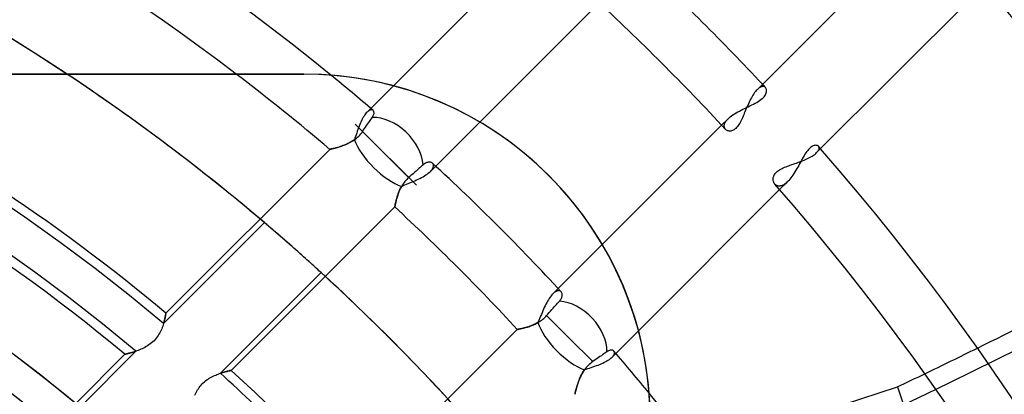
# Model space of a CAD drawing. Header units: millimetres. Extents: x -243 to 243, y -242 to 242.
# Tile 45 of 77: x 34 to 65, y 44 to 55. Entities that reach past the tile are written whole.
import ezdxf

# ---------------------------------------------------------------- set-up
doc = ezdxf.new("R2010")
doc.units = ezdxf.units.MM
doc.layers.add('MAIN-1', color=7, linetype='Continuous')

msp = doc.modelspace()

# ---------------------------------------------------------------- linework, layer by layer
at = {"layer": 'MAIN-1'}
for p, q in [((62.244, 58.446), (57.012, 53.215)), ((50.116, 57.71), (45.74, 53.334)), ((58.856, 51.262), (64.053, 56.458)), ((48.415, 52.212), (52.114, 55.912)), ((42.96, 53.7), (-42.96, 53.7)), ((-42.96, 53.7), (42.96, 53.7)), ((42.96, 53.7), (42.96, 53.7)), ((43.427, 53.69), (42.96, 53.7)), ((43.899, 53.659), (43.427, 53.69)), ((44.374, 53.606), (43.899, 53.659)), ((44.851, 53.532), (44.374, 53.606)), ((45.327, 53.436), (44.851, 53.532)), ((45.801, 53.317), (45.327, 53.436)), ((45.74, 53.334), (44.923, 52.518)), ((46.271, 53.177), (45.801, 53.317)), ((46.735, 53.015), (46.271, 53.177)), ((56.935, 53.124), (56.909, 53.087)), ((56.96, 53.157), (56.935, 53.124)), ((56.986, 53.187), (56.96, 53.157)), ((57.012, 53.215), (56.986, 53.187)), ((57.034, 53.235), (57.012, 53.215)), ((57.055, 53.253), (57.034, 53.235)), ((57.076, 53.269), (57.055, 53.253)), ((57.096, 53.282), (57.076, 53.269)), ((57.116, 53.293), (57.096, 53.282)), ((57.136, 53.302), (57.116, 53.293)), ((57.154, 53.308), (57.136, 53.302)), ((57.173, 53.312), (57.154, 53.308)), ((57.19, 53.313), (57.173, 53.312)), ((57.206, 53.312), (57.19, 53.313)), ((57.222, 53.31), (57.206, 53.312)), ((57.236, 53.305), (57.222, 53.31)), ((57.249, 53.299), (57.236, 53.305)), ((57.261, 53.29), (57.249, 53.299)), ((57.272, 53.28), (57.261, 53.29)), ((57.284, 53.264), (57.272, 53.28)), ((57.294, 53.245), (57.284, 53.264)), ((57.285, 53.09), (57.296, 53.12)), ((57.301, 53.224), (57.294, 53.245)), ((57.296, 53.12), (57.303, 53.148)), ((57.305, 53.201), (57.301, 53.224)), ((57.303, 53.148), (57.306, 53.175)), ((57.306, 53.175), (57.305, 53.201)), ((47.191, 52.831), (46.735, 53.015)), ((47.638, 52.627), (47.191, 52.831)), ((56.763, 52.827), (56.741, 52.778)), ((56.786, 52.874), (56.763, 52.827)), ((56.81, 52.92), (56.786, 52.874)), ((56.834, 52.965), (56.81, 52.92)), ((56.858, 53.008), (56.834, 52.965)), ((56.883, 53.049), (56.858, 53.008)), ((56.909, 53.087), (56.883, 53.049)), ((56.897, 52.767), (56.949, 52.794)), ((56.949, 52.794), (56.998, 52.821)), ((56.998, 52.821), (57.045, 52.849)), ((57.045, 52.849), (57.089, 52.878)), ((57.089, 52.878), (57.129, 52.907)), ((57.129, 52.907), (57.166, 52.937)), ((57.166, 52.937), (57.199, 52.967)), ((57.199, 52.967), (57.227, 52.998)), ((57.227, 52.998), (57.251, 53.029)), ((57.251, 53.029), (57.271, 53.06)), ((57.271, 53.06), (57.285, 53.09)), ((44.9, 52.493), (44.877, 52.464)), ((44.923, 52.518), (44.9, 52.493)), ((44.944, 52.537), (44.923, 52.518)), ((44.964, 52.553), (44.944, 52.537)), ((44.984, 52.566), (44.964, 52.553)), ((45.003, 52.577), (44.984, 52.566)), ((45.021, 52.584), (45.003, 52.577)), ((45.038, 52.589), (45.021, 52.584)), ((45.055, 52.591), (45.038, 52.589)), ((45.07, 52.59), (45.055, 52.591)), ((45.084, 52.587), (45.07, 52.59)), ((45.097, 52.582), (45.084, 52.587)), ((45.108, 52.574), (45.097, 52.582)), ((45.118, 52.563), (45.108, 52.574)), ((45.127, 52.55), (45.118, 52.563)), ((45.133, 52.535), (45.127, 52.55)), ((45.137, 52.518), (45.133, 52.535)), ((45.139, 52.499), (45.137, 52.518)), ((45.138, 52.478), (45.139, 52.499)), ((48.075, 52.404), (47.638, 52.627)), ((56.31, 52.467), (56.359, 52.496)), ((56.359, 52.496), (56.409, 52.525)), ((56.409, 52.525), (56.462, 52.553)), ((56.462, 52.553), (56.515, 52.581)), ((56.515, 52.581), (56.57, 52.608)), ((56.57, 52.608), (56.625, 52.635)), ((56.635, 52.532), (56.615, 52.484)), ((56.625, 52.635), (56.681, 52.662)), ((56.655, 52.581), (56.635, 52.532)), ((56.676, 52.63), (56.655, 52.581)), ((56.697, 52.68), (56.676, 52.63)), ((56.681, 52.662), (56.736, 52.688)), ((56.719, 52.729), (56.697, 52.68)), ((56.741, 52.778), (56.719, 52.729)), ((56.736, 52.688), (56.791, 52.714)), ((56.791, 52.714), (56.845, 52.74)), ((56.845, 52.74), (56.897, 52.767)), ((44.719, 52.182), (44.698, 52.132)), ((44.74, 52.229), (44.719, 52.182)), ((44.762, 52.275), (44.74, 52.229)), ((44.784, 52.319), (44.762, 52.275)), ((44.807, 52.359), (44.784, 52.319)), ((44.83, 52.397), (44.807, 52.359)), ((44.853, 52.432), (44.83, 52.397)), ((44.877, 52.464), (44.853, 52.432)), ((44.938, 52.142), (44.967, 52.184)), ((44.967, 52.184), (44.995, 52.224)), ((44.995, 52.224), (45.02, 52.261)), ((45.02, 52.261), (45.044, 52.295)), ((45.044, 52.295), (45.066, 52.327)), ((45.066, 52.327), (45.087, 52.358)), ((45.087, 52.358), (45.104, 52.383)), ((45.104, 52.383), (45.117, 52.409)), ((45.117, 52.409), (45.127, 52.433)), ((45.127, 52.433), (45.134, 52.456)), ((45.134, 52.456), (45.138, 52.478)), ((46.884, 50.681), (48.415, 52.212)), ((48.499, 52.161), (48.075, 52.404)), ((56.11, 52.313), (55.912, 52.114)), ((56.01, 52.172), (56.019, 52.192)), ((56.019, 52.192), (56.029, 52.211)), ((56.029, 52.211), (56.042, 52.231)), ((56.042, 52.231), (56.056, 52.251)), ((56.056, 52.251), (56.072, 52.272)), ((56.072, 52.272), (56.09, 52.292)), ((56.09, 52.292), (56.11, 52.313)), ((56.11, 52.313), (56.143, 52.344)), ((56.143, 52.344), (56.18, 52.375)), ((56.18, 52.375), (56.221, 52.406)), ((56.221, 52.406), (56.264, 52.437)), ((56.264, 52.437), (56.31, 52.467)), ((56.493, 52.214), (56.471, 52.174)), ((56.514, 52.256), (56.493, 52.214)), ((56.535, 52.3), (56.514, 52.256)), ((56.555, 52.345), (56.535, 52.3)), ((56.575, 52.39), (56.555, 52.345)), ((56.595, 52.437), (56.575, 52.39)), ((56.615, 52.484), (56.595, 52.437)), ((46.212, 50.489), (44.553, 52.148)), ((44.62, 51.924), (44.601, 51.87)), ((44.639, 51.977), (44.62, 51.924)), ((44.658, 52.03), (44.639, 51.977)), ((44.678, 52.082), (44.658, 52.03)), ((44.698, 52.132), (44.678, 52.082)), ((44.726, 51.843), (44.756, 51.88)), ((44.756, 51.88), (44.783, 51.918)), ((44.783, 51.918), (44.816, 51.966)), ((46.452, 50.249), (44.783, 51.918)), ((44.816, 51.966), (44.848, 52.013)), ((44.848, 52.013), (44.878, 52.056)), ((44.878, 52.056), (44.908, 52.099)), ((44.908, 52.099), (44.938, 52.142)), ((48.911, 51.901), (48.499, 52.161)), ((49.307, 51.624), (48.911, 51.901)), ((55.912, 52.114), (52.212, 48.415)), ((55.992, 52.1), (55.994, 52.117)), ((55.992, 52.083), (55.992, 52.1)), ((55.993, 52.066), (55.992, 52.083)), ((55.996, 52.051), (55.993, 52.066)), ((55.994, 52.117), (55.997, 52.135)), ((56.001, 52.036), (55.996, 52.051)), ((55.997, 52.135), (56.003, 52.153)), ((56.007, 52.022), (56.001, 52.036)), ((56.003, 52.153), (56.01, 52.172)), ((56.014, 52.009), (56.007, 52.022)), ((56.022, 51.997), (56.014, 52.009)), ((56.032, 51.985), (56.022, 51.997)), ((56.046, 51.971), (56.032, 51.985)), ((56.063, 51.959), (56.046, 51.971)), ((56.081, 51.949), (56.063, 51.959)), ((56.101, 51.941), (56.081, 51.949)), ((56.122, 51.935), (56.101, 51.941)), ((56.144, 51.932), (56.122, 51.935)), ((56.168, 51.931), (56.144, 51.932)), ((56.193, 51.932), (56.168, 51.931)), ((56.218, 51.937), (56.193, 51.932)), ((56.244, 51.945), (56.218, 51.937)), ((56.271, 51.957), (56.244, 51.945)), ((56.297, 51.972), (56.271, 51.957)), ((56.324, 51.99), (56.297, 51.972)), ((56.35, 52.013), (56.324, 51.99)), ((56.376, 52.039), (56.35, 52.013)), ((56.4, 52.068), (56.376, 52.039)), ((56.425, 52.101), (56.4, 52.068)), ((56.448, 52.136), (56.425, 52.101)), ((56.471, 52.174), (56.448, 52.136)), ((44.396, 51.579), (44.351, 51.556)), ((44.363, 51.562), (44.403, 51.583)), ((44.441, 51.605), (44.396, 51.579)), ((44.403, 51.583), (44.442, 51.605)), ((44.486, 51.632), (44.441, 51.605)), ((44.442, 51.605), (44.481, 51.629)), ((44.481, 51.629), (44.52, 51.655)), ((44.531, 51.662), (44.486, 51.632)), ((44.52, 51.655), (44.557, 51.682)), ((44.548, 51.713), (44.531, 51.662)), ((44.566, 51.765), (44.548, 51.713)), ((44.557, 51.682), (44.594, 51.711)), ((44.583, 51.817), (44.566, 51.765)), ((44.601, 51.87), (44.583, 51.817)), ((44.594, 51.711), (44.629, 51.742)), ((44.629, 51.742), (44.663, 51.774)), ((44.663, 51.774), (44.696, 51.808)), ((44.696, 51.808), (44.726, 51.843)), ((49.687, 51.332), (49.307, 51.624)), ((43.769, 51.364), (38.688, 46.283)), ((43.771, 51.364), (43.769, 51.364)), ((43.769, 51.364), (43.771, 51.364)), ((43.778, 51.366), (43.771, 51.364)), ((43.771, 51.364), (43.775, 51.365)), ((43.775, 51.365), (43.783, 51.367)), ((43.789, 51.368), (43.778, 51.366)), ((43.783, 51.367), (43.793, 51.369)), ((43.804, 51.371), (43.789, 51.368)), ((43.793, 51.369), (43.806, 51.372)), ((43.823, 51.376), (43.804, 51.371)), ((43.806, 51.372), (43.822, 51.376)), ((43.822, 51.376), (43.841, 51.38)), ((43.845, 51.381), (43.823, 51.376)), ((43.841, 51.38), (43.862, 51.386)), ((43.872, 51.388), (43.845, 51.381)), ((43.862, 51.386), (43.885, 51.391)), ((43.901, 51.395), (43.872, 51.388)), ((43.885, 51.391), (43.91, 51.398)), ((43.933, 51.404), (43.901, 51.395)), ((43.91, 51.398), (43.938, 51.405)), ((43.968, 51.414), (43.933, 51.404)), ((43.938, 51.405), (43.967, 51.413)), ((43.967, 51.413), (43.997, 51.422)), ((44.005, 51.424), (43.968, 51.414)), ((43.997, 51.422), (44.029, 51.432)), ((44.044, 51.436), (44.005, 51.424)), ((44.029, 51.432), (44.063, 51.442)), ((44.085, 51.449), (44.044, 51.436)), ((44.063, 51.442), (44.098, 51.453)), ((44.128, 51.463), (44.085, 51.449)), ((44.098, 51.453), (44.134, 51.466)), ((44.171, 51.479), (44.128, 51.463)), ((44.134, 51.466), (44.171, 51.479)), ((44.215, 51.496), (44.171, 51.479)), ((44.171, 51.479), (44.208, 51.493)), ((44.208, 51.493), (44.246, 51.508)), ((44.26, 51.514), (44.215, 51.496)), ((44.246, 51.508), (44.285, 51.525)), ((44.305, 51.534), (44.26, 51.514)), ((44.285, 51.525), (44.324, 51.543)), ((44.351, 51.556), (44.305, 51.534)), ((44.324, 51.543), (44.363, 51.562)), ((50.051, 51.027), (49.687, 51.332)), ((58.551, 51.295), (58.523, 51.255)), ((58.58, 51.331), (58.551, 51.295)), ((58.609, 51.364), (58.58, 51.331)), ((58.639, 51.394), (58.609, 51.364)), ((58.668, 51.42), (58.639, 51.394)), ((58.697, 51.441), (58.668, 51.42)), ((58.725, 51.459), (58.697, 51.441)), ((58.753, 51.472), (58.725, 51.459)), ((58.779, 51.482), (58.753, 51.472)), ((58.804, 51.488), (58.779, 51.482)), ((58.828, 51.49), (58.804, 51.488)), ((58.85, 51.489), (58.828, 51.49)), ((58.87, 51.485), (58.85, 51.489)), ((58.856, 51.262), (58.877, 51.284)), ((58.887, 51.479), (58.87, 51.485)), ((58.877, 51.284), (58.894, 51.305)), ((58.902, 51.47), (58.887, 51.479)), ((58.894, 51.305), (58.908, 51.326)), ((58.914, 51.458), (58.902, 51.47)), ((58.908, 51.326), (58.919, 51.346)), ((58.923, 51.446), (58.914, 51.458)), ((58.919, 51.346), (58.927, 51.365)), ((58.929, 51.433), (58.923, 51.446)), ((58.927, 51.365), (58.932, 51.384)), ((58.933, 51.418), (58.929, 51.433)), ((58.932, 51.384), (58.933, 51.401)), ((58.933, 51.401), (58.933, 51.418)), ((46.795, 50.962), (46.774, 50.955)), ((46.816, 50.967), (46.795, 50.962)), ((46.837, 50.969), (46.816, 50.967)), ((46.856, 50.97), (46.837, 50.969)), ((46.875, 50.969), (46.856, 50.97)), ((46.892, 50.966), (46.875, 50.969)), ((46.909, 50.961), (46.892, 50.966)), ((46.923, 50.954), (46.909, 50.961)), ((50.396, 50.71), (50.051, 51.027)), ((58.278, 50.958), (58.326, 50.976)), ((58.326, 50.976), (58.374, 50.994)), ((58.356, 50.971), (58.328, 50.92)), ((58.383, 51.022), (58.356, 50.971)), ((58.374, 50.994), (58.421, 51.013)), ((58.411, 51.071), (58.383, 51.022)), ((58.439, 51.12), (58.411, 51.071)), ((58.421, 51.013), (58.467, 51.032)), ((58.466, 51.167), (58.439, 51.12)), ((58.494, 51.212), (58.466, 51.167)), ((58.467, 51.032), (58.512, 51.051)), ((58.523, 51.255), (58.494, 51.212)), ((58.512, 51.051), (58.556, 51.07)), ((58.556, 51.07), (58.598, 51.091)), ((58.598, 51.091), (58.639, 51.111)), ((58.639, 51.111), (58.677, 51.132)), ((58.677, 51.132), (58.713, 51.154)), ((58.713, 51.154), (58.747, 51.175)), ((58.747, 51.175), (58.778, 51.197)), ((58.778, 51.197), (58.807, 51.218)), ((58.807, 51.218), (58.833, 51.24)), ((58.833, 51.24), (58.856, 51.262)), ((46.411, 50.665), (46.38, 50.637)), ((46.441, 50.691), (46.411, 50.665)), ((46.471, 50.717), (46.441, 50.691)), ((46.501, 50.744), (46.471, 50.717)), ((46.531, 50.77), (46.501, 50.744)), ((46.559, 50.795), (46.531, 50.77)), ((46.587, 50.819), (46.559, 50.795)), ((46.613, 50.842), (46.587, 50.819)), ((46.636, 50.863), (46.613, 50.842)), ((46.659, 50.883), (46.636, 50.863)), ((46.682, 50.903), (46.659, 50.883)), ((46.706, 50.92), (46.682, 50.903)), ((46.729, 50.934), (46.706, 50.92)), ((46.751, 50.946), (46.729, 50.934)), ((46.774, 50.955), (46.751, 50.946)), ((46.854, 50.653), (46.884, 50.681)), ((46.884, 50.681), (46.904, 50.703)), ((46.904, 50.703), (46.922, 50.724)), ((46.922, 50.724), (46.938, 50.744)), ((46.937, 50.946), (46.923, 50.954)), ((46.949, 50.937), (46.937, 50.946)), ((46.938, 50.744), (46.951, 50.764)), ((46.959, 50.926), (46.949, 50.937)), ((46.951, 50.764), (46.961, 50.784)), ((46.967, 50.915), (46.959, 50.926)), ((46.961, 50.784), (46.97, 50.803)), ((46.973, 50.902), (46.967, 50.915)), ((46.97, 50.803), (46.976, 50.822)), ((46.978, 50.888), (46.973, 50.902)), ((46.976, 50.822), (46.98, 50.84)), ((46.98, 50.873), (46.978, 50.888)), ((46.981, 50.857), (46.98, 50.873)), ((46.98, 50.84), (46.981, 50.857)), ((50.724, 50.381), (50.396, 50.71)), ((57.593, 50.64), (57.618, 50.664)), ((57.618, 50.664), (57.646, 50.687)), ((57.646, 50.687), (57.676, 50.709)), ((57.676, 50.709), (57.71, 50.73)), ((57.71, 50.73), (57.746, 50.751)), ((57.746, 50.751), (57.784, 50.77)), ((57.784, 50.77), (57.823, 50.789)), ((57.823, 50.789), (57.865, 50.807)), ((57.865, 50.807), (57.907, 50.824)), ((57.907, 50.824), (57.95, 50.841)), ((57.95, 50.841), (57.995, 50.858)), ((57.995, 50.858), (58.04, 50.874)), ((58.04, 50.874), (58.087, 50.891)), ((58.087, 50.891), (58.134, 50.907)), ((58.134, 50.907), (58.182, 50.924)), ((58.184, 50.665), (58.154, 50.616)), ((58.182, 50.924), (58.23, 50.941)), ((58.214, 50.715), (58.184, 50.665)), ((58.243, 50.766), (58.214, 50.715)), ((58.23, 50.941), (58.278, 50.958)), ((58.272, 50.817), (58.243, 50.766)), ((58.3, 50.869), (58.272, 50.817)), ((58.328, 50.92), (58.3, 50.869)), ((46.094, 50.367), (46.068, 50.334)), ((46.122, 50.4), (46.094, 50.367)), ((46.151, 50.431), (46.122, 50.4)), ((46.181, 50.461), (46.151, 50.431)), ((46.212, 50.489), (46.181, 50.461)), ((46.246, 50.519), (46.212, 50.489)), ((46.28, 50.549), (46.246, 50.519)), ((46.314, 50.579), (46.28, 50.549)), ((46.299, 50.346), (46.353, 50.369)), ((46.348, 50.609), (46.314, 50.579)), ((46.38, 50.637), (46.348, 50.609)), ((46.353, 50.369), (46.406, 50.392)), ((46.406, 50.392), (46.459, 50.416)), ((46.459, 50.416), (46.511, 50.44)), ((46.511, 50.44), (46.561, 50.465)), ((46.561, 50.465), (46.61, 50.491)), ((46.61, 50.491), (46.658, 50.517)), ((46.658, 50.517), (46.703, 50.543)), ((46.703, 50.543), (46.745, 50.571)), ((46.745, 50.571), (46.785, 50.598)), ((46.785, 50.598), (46.821, 50.626)), ((46.821, 50.626), (46.854, 50.653)), ((51.04, 50.035), (50.724, 50.381)), ((57.506, 50.437), (57.507, 50.462)), ((57.507, 50.413), (57.506, 50.437)), ((57.507, 50.462), (57.511, 50.487)), ((57.511, 50.389), (57.507, 50.413)), ((57.511, 50.487), (57.517, 50.512)), ((57.517, 50.366), (57.511, 50.389)), ((57.517, 50.512), (57.526, 50.538)), ((57.525, 50.345), (57.517, 50.366)), ((57.526, 50.538), (57.538, 50.564)), ((57.538, 50.564), (57.553, 50.589)), ((57.553, 50.589), (57.571, 50.615)), ((57.571, 50.615), (57.593, 50.64)), ((57.71, 50.116), (57.962, 50.368)), ((57.962, 50.368), (57.937, 50.344)), ((57.995, 50.403), (57.962, 50.368)), ((58.028, 50.441), (57.995, 50.403)), ((58.06, 50.481), (58.028, 50.441)), ((58.092, 50.524), (58.06, 50.481)), ((58.123, 50.569), (58.092, 50.524)), ((58.154, 50.616), (58.123, 50.569)), ((45.912, 50.052), (45.899, 50.017)), ((45.901, 50.023), (45.92, 50.071)), ((45.927, 50.087), (45.912, 50.052)), ((45.92, 50.071), (45.942, 50.12)), ((45.943, 50.122), (45.927, 50.087)), ((45.942, 50.12), (45.966, 50.169)), ((45.96, 50.158), (45.943, 50.122)), ((45.979, 50.194), (45.96, 50.158)), ((45.966, 50.169), (45.992, 50.217)), ((45.999, 50.229), (45.979, 50.194)), ((45.992, 50.217), (46.041, 50.239)), ((46.02, 50.265), (45.999, 50.229)), ((46.043, 50.299), (46.02, 50.265)), ((46.041, 50.239), (46.09, 50.26)), ((46.068, 50.334), (46.043, 50.299)), ((46.09, 50.26), (46.141, 50.281)), ((46.141, 50.281), (46.193, 50.302)), ((46.193, 50.302), (46.246, 50.324)), ((46.246, 50.324), (46.299, 50.346)), ((53.334, 45.74), (57.71, 50.116)), ((57.534, 50.324), (57.525, 50.345)), ((57.546, 50.305), (57.534, 50.324)), ((57.56, 50.288), (57.546, 50.305)), ((57.573, 50.274), (57.56, 50.288)), ((57.587, 50.262), (57.573, 50.274)), ((57.603, 50.252), (57.587, 50.262)), ((57.62, 50.243), (57.603, 50.252)), ((57.638, 50.236), (57.62, 50.243)), ((57.657, 50.23), (57.638, 50.236)), ((57.676, 50.227), (57.657, 50.23)), ((57.697, 50.226), (57.676, 50.227)), ((57.719, 50.227), (57.697, 50.226)), ((57.741, 50.231), (57.719, 50.227)), ((57.764, 50.237), (57.741, 50.231)), ((57.787, 50.245), (57.764, 50.237)), ((57.811, 50.255), (57.787, 50.245)), ((57.836, 50.268), (57.811, 50.255)), ((57.861, 50.284), (57.836, 50.268)), ((57.886, 50.301), (57.861, 50.284)), ((57.911, 50.321), (57.886, 50.301)), ((57.937, 50.344), (57.911, 50.321)), ((45.816, 49.741), (45.81, 49.717)), ((45.812, 49.725), (45.82, 49.761)), ((45.822, 49.767), (45.816, 49.741)), ((45.82, 49.761), (45.83, 49.8)), ((45.829, 49.795), (45.822, 49.767)), ((45.837, 49.823), (45.829, 49.795)), ((45.83, 49.8), (45.841, 49.841)), ((45.845, 49.853), (45.837, 49.823)), ((45.841, 49.841), (45.854, 49.885)), ((45.854, 49.884), (45.845, 49.853)), ((45.854, 49.885), (45.868, 49.93)), ((45.864, 49.916), (45.854, 49.884)), ((45.874, 49.949), (45.864, 49.916)), ((45.868, 49.93), (45.884, 49.976)), ((45.886, 49.983), (45.874, 49.949)), ((45.884, 49.976), (45.901, 50.023)), ((45.899, 50.017), (45.886, 49.983)), ((51.345, 49.671), (51.04, 50.035)), ((40.714, 44.511), (45.781, 49.578)), ((45.781, 49.578), (45.782, 49.581)), ((45.782, 49.58), (45.781, 49.578)), ((45.783, 49.589), (45.782, 49.583)), ((45.782, 49.581), (45.783, 49.588)), ((45.782, 49.583), (45.782, 49.58)), ((45.783, 49.588), (45.785, 49.6)), ((45.785, 49.598), (45.783, 49.589)), ((45.785, 49.6), (45.789, 49.617)), ((45.787, 49.609), (45.785, 49.598)), ((45.79, 49.622), (45.787, 49.609)), ((45.789, 49.617), (45.793, 49.638)), ((45.793, 49.637), (45.79, 49.622)), ((45.793, 49.638), (45.798, 49.663)), ((45.796, 49.654), (45.793, 49.637)), ((45.8, 49.673), (45.796, 49.654)), ((45.798, 49.663), (45.804, 49.692)), ((45.805, 49.694), (45.8, 49.673)), ((45.804, 49.692), (45.812, 49.725)), ((45.81, 49.717), (45.805, 49.694)), ((51.636, 49.291), (51.345, 49.671)), ((51.912, 48.894), (51.636, 49.291)), ((41.744, 49.092), (38.615, 45.963)), ((41.776, 49.064), (41.744, 49.092)), ((41.812, 49.034), (41.776, 49.064)), ((41.85, 49.001), (41.812, 49.034)), ((41.89, 48.967), (41.85, 49.001)), ((41.932, 48.931), (41.89, 48.967)), ((41.977, 48.892), (41.932, 48.931)), ((42.025, 48.851), (41.977, 48.892)), ((42.076, 48.807), (42.025, 48.851)), ((52.171, 48.483), (51.912, 48.894)), ((42.129, 48.761), (42.076, 48.807)), ((42.184, 48.713), (42.129, 48.761)), ((42.241, 48.664), (42.184, 48.713)), ((42.3, 48.613), (42.241, 48.664)), ((42.359, 48.561), (42.3, 48.613)), ((42.419, 48.509), (42.359, 48.561)), ((42.48, 48.456), (42.419, 48.509)), ((42.54, 48.403), (42.48, 48.456)), ((42.599, 48.351), (42.54, 48.403)), ((42.658, 48.299), (42.599, 48.351)), ((42.717, 48.247), (42.658, 48.299)), ((42.777, 48.194), (42.717, 48.247)), ((52.212, 48.415), (50.681, 46.884)), ((52.412, 48.059), (52.171, 48.483)), ((42.837, 48.14), (42.777, 48.194)), ((42.897, 48.087), (42.837, 48.14)), ((42.956, 48.035), (42.897, 48.087)), ((43.013, 47.983), (42.956, 48.035)), ((43.069, 47.933), (43.013, 47.983)), ((43.124, 47.884), (43.069, 47.933)), ((52.635, 47.623), (52.412, 48.059)), ((43.176, 47.837), (43.124, 47.884)), ((43.226, 47.792), (43.176, 47.837)), ((43.273, 47.749), (43.226, 47.792)), ((43.317, 47.709), (43.273, 47.749)), ((43.358, 47.672), (43.317, 47.709)), ((43.397, 47.637), (43.358, 47.672)), ((43.433, 47.603), (43.397, 47.637)), ((52.838, 47.177), (52.635, 47.623)), ((40.379, 44.422), (43.499, 47.543)), ((43.468, 47.572), (43.433, 47.603)), ((43.499, 47.543), (43.468, 47.572)), ((53.02, 46.722), (52.838, 47.177)), ((50.543, 46.703), (50.517, 46.657)), ((50.571, 46.745), (50.543, 46.703)), ((50.598, 46.785), (50.571, 46.745)), ((50.626, 46.821), (50.598, 46.785)), ((50.653, 46.854), (50.626, 46.821)), ((50.681, 46.884), (50.653, 46.854)), ((50.703, 46.904), (50.681, 46.884)), ((50.724, 46.922), (50.703, 46.904)), ((50.744, 46.938), (50.724, 46.922)), ((50.764, 46.951), (50.744, 46.938)), ((50.784, 46.961), (50.764, 46.951)), ((50.803, 46.97), (50.784, 46.961)), ((50.822, 46.976), (50.803, 46.97)), ((50.84, 46.98), (50.822, 46.976)), ((50.857, 46.981), (50.84, 46.98)), ((50.873, 46.98), (50.857, 46.981)), ((50.888, 46.978), (50.873, 46.98)), ((50.902, 46.973), (50.888, 46.978)), ((50.915, 46.967), (50.902, 46.973)), ((50.903, 46.682), (50.92, 46.706)), ((50.926, 46.959), (50.915, 46.967)), ((50.92, 46.706), (50.934, 46.729)), ((50.937, 46.949), (50.926, 46.959)), ((50.934, 46.729), (50.946, 46.751)), ((50.946, 46.937), (50.937, 46.949)), ((50.954, 46.923), (50.946, 46.937)), ((50.946, 46.751), (50.955, 46.774)), ((50.961, 46.909), (50.954, 46.923)), ((50.955, 46.774), (50.962, 46.795)), ((50.966, 46.893), (50.961, 46.909)), ((50.962, 46.795), (50.967, 46.817)), ((50.969, 46.875), (50.966, 46.893)), ((50.967, 46.817), (50.969, 46.837)), ((50.97, 46.857), (50.969, 46.875)), ((50.969, 46.837), (50.97, 46.857)), ((53.181, 46.259), (53.02, 46.722)), ((50.392, 46.406), (50.369, 46.353)), ((50.416, 46.459), (50.392, 46.406)), ((50.44, 46.511), (50.416, 46.459)), ((50.465, 46.561), (50.44, 46.511)), ((50.491, 46.61), (50.465, 46.561)), ((50.517, 46.657), (50.491, 46.61)), ((50.611, 46.351), (50.65, 46.395)), ((50.65, 46.395), (50.686, 46.436)), ((50.686, 46.436), (50.722, 46.477)), ((50.722, 46.477), (50.758, 46.518)), ((50.758, 46.518), (50.793, 46.557)), ((50.793, 46.557), (50.826, 46.594)), ((50.826, 46.594), (50.856, 46.628)), ((50.856, 46.628), (50.883, 46.659)), ((50.883, 46.659), (50.903, 46.682)), ((38.645, 46.073), (38.651, 46.098)), ((38.654, 46.11), (38.646, 46.077)), ((38.651, 46.098), (38.657, 46.122)), ((38.661, 46.141), (38.654, 46.11)), ((38.657, 46.122), (38.662, 46.144)), ((38.667, 46.169), (38.661, 46.141)), ((38.662, 46.144), (38.666, 46.165)), ((38.666, 46.165), (38.67, 46.185)), ((38.672, 46.195), (38.667, 46.169)), ((38.67, 46.185), (38.674, 46.203)), ((38.676, 46.217), (38.672, 46.195)), ((38.674, 46.203), (38.677, 46.219)), ((38.68, 46.237), (38.676, 46.217)), ((38.677, 46.219), (38.679, 46.234)), ((38.679, 46.234), (38.682, 46.246)), ((38.683, 46.253), (38.68, 46.237)), ((38.682, 46.246), (38.684, 46.257)), ((38.685, 46.266), (38.683, 46.253)), ((38.684, 46.257), (38.685, 46.266)), ((38.687, 46.275), (38.685, 46.266)), ((38.685, 46.266), (38.687, 46.273)), ((38.688, 46.281), (38.687, 46.275)), ((38.687, 46.273), (38.688, 46.279)), ((38.688, 46.283), (38.688, 46.281)), ((38.688, 46.282), (38.688, 46.283)), ((38.688, 46.279), (38.688, 46.282)), ((50.26, 46.091), (50.239, 46.041)), ((50.281, 46.142), (50.26, 46.091)), ((50.303, 46.194), (50.281, 46.142)), ((50.324, 46.246), (50.303, 46.194)), ((50.346, 46.299), (50.324, 46.246)), ((50.336, 46.07), (50.369, 46.096)), ((50.369, 46.353), (50.346, 46.299)), ((50.369, 46.096), (50.401, 46.123)), ((50.401, 46.123), (50.432, 46.151)), ((50.432, 46.151), (50.461, 46.181)), ((50.461, 46.181), (50.489, 46.212)), ((50.489, 46.212), (50.53, 46.258)), ((51.198, 45.503), (50.489, 46.212)), ((50.53, 46.258), (50.571, 46.305)), ((50.571, 46.305), (50.611, 46.351)), ((53.32, 45.791), (53.181, 46.259)), ((38.558, 45.801), (38.54, 45.759)), ((38.575, 45.843), (38.558, 45.801)), ((38.59, 45.885), (38.575, 45.843)), ((38.603, 45.926), (38.59, 45.885)), ((38.616, 45.965), (38.603, 45.926)), ((38.615, 45.963), (38.624, 45.992)), ((38.627, 46.004), (38.616, 45.965)), ((38.624, 45.992), (38.631, 46.02)), ((38.637, 46.041), (38.627, 46.004)), ((38.631, 46.02), (38.639, 46.047)), ((38.646, 46.077), (38.637, 46.041)), ((38.639, 46.047), (38.645, 46.073)), ((49.578, 45.781), (44.511, 40.714)), ((49.581, 45.782), (49.578, 45.781)), ((49.578, 45.781), (49.58, 45.782)), ((49.58, 45.782), (49.583, 45.782)), ((49.588, 45.783), (49.581, 45.782)), ((49.583, 45.782), (49.59, 45.783)), ((49.6, 45.785), (49.588, 45.783)), ((49.59, 45.783), (49.598, 45.785)), ((49.598, 45.785), (49.609, 45.787)), ((49.616, 45.789), (49.6, 45.785)), ((49.609, 45.787), (49.623, 45.79)), ((49.637, 45.793), (49.616, 45.789)), ((49.623, 45.79), (49.638, 45.793)), ((49.662, 45.798), (49.637, 45.793)), ((49.638, 45.793), (49.656, 45.797)), ((49.656, 45.797), (49.676, 45.801)), ((49.69, 45.804), (49.662, 45.798)), ((49.676, 45.801), (49.697, 45.806)), ((49.722, 45.811), (49.69, 45.804)), ((49.697, 45.806), (49.721, 45.811)), ((49.721, 45.811), (49.746, 45.817)), ((49.758, 45.82), (49.722, 45.811)), ((49.746, 45.817), (49.772, 45.823)), ((49.796, 45.829), (49.758, 45.82)), ((49.772, 45.823), (49.801, 45.831)), ((49.836, 45.84), (49.796, 45.829)), ((49.801, 45.831), (49.83, 45.838)), ((49.83, 45.838), (49.861, 45.847)), ((49.879, 45.852), (49.836, 45.84)), ((49.861, 45.847), (49.892, 45.856)), ((49.924, 45.866), (49.879, 45.852)), ((49.892, 45.856), (49.924, 45.866)), ((49.971, 45.882), (49.924, 45.866)), ((49.924, 45.866), (49.957, 45.877)), ((49.957, 45.877), (49.991, 45.889)), ((50.019, 45.899), (49.971, 45.882)), ((49.991, 45.889), (50.025, 45.902)), ((50.068, 45.919), (50.019, 45.899)), ((50.025, 45.902), (50.059, 45.915)), ((50.059, 45.915), (50.094, 45.93)), ((50.117, 45.941), (50.068, 45.919)), ((50.094, 45.93), (50.129, 45.946)), ((50.167, 45.965), (50.117, 45.941)), ((50.129, 45.946), (50.163, 45.963)), ((50.163, 45.963), (50.198, 45.981)), ((50.217, 45.992), (50.167, 45.965)), ((50.198, 45.981), (50.233, 46.001)), ((50.239, 46.041), (50.217, 45.992)), ((50.233, 46.001), (50.268, 46.023)), ((50.268, 46.023), (50.302, 46.045)), ((50.302, 46.045), (50.336, 46.07)), ((53.438, 45.318), (53.32, 45.791)), ((38.355, 45.468), (38.32, 45.431)), ((38.388, 45.507), (38.355, 45.468)), ((38.419, 45.547), (38.388, 45.507)), ((38.448, 45.589), (38.419, 45.547)), ((38.474, 45.631), (38.448, 45.589)), ((38.498, 45.673), (38.474, 45.631)), ((38.52, 45.716), (38.498, 45.673)), ((38.54, 45.759), (38.52, 45.716)), ((51.918, 44.783), (51.198, 45.503)), ((52.518, 44.923), (53.334, 45.74)), ((37.908, 45.164), (37.866, 45.146)), ((37.951, 45.182), (37.908, 45.164)), ((37.993, 45.202), (37.951, 45.182)), ((38.036, 45.224), (37.993, 45.202)), ((38.079, 45.248), (38.036, 45.224)), ((38.121, 45.273), (38.079, 45.248)), ((38.163, 45.301), (38.121, 45.273)), ((38.205, 45.33), (38.163, 45.301)), ((38.245, 45.362), (38.205, 45.33)), ((38.283, 45.396), (38.245, 45.362)), ((38.32, 45.431), (38.283, 45.396)), ((53.533, 44.844), (53.438, 45.318)), ((37.417, 45.012), (35.892, 43.486)), ((37.759, 45.107), (36.027, 43.375)), ((37.417, 45.012), (37.419, 45.012)), ((37.419, 45.012), (37.417, 45.012)), ((37.425, 45.014), (37.419, 45.012)), ((37.419, 45.012), (37.422, 45.013)), ((37.422, 45.013), (37.427, 45.014)), ((37.435, 45.016), (37.425, 45.014)), ((37.427, 45.014), (37.435, 45.016)), ((37.448, 45.019), (37.435, 45.016)), ((37.435, 45.016), (37.445, 45.018)), ((37.445, 45.018), (37.457, 45.021)), ((37.465, 45.023), (37.448, 45.019)), ((37.457, 45.021), (37.471, 45.024)), ((37.486, 45.028), (37.465, 45.023)), ((37.471, 45.024), (37.487, 45.028)), ((37.509, 45.034), (37.486, 45.028)), ((37.487, 45.028), (37.505, 45.033)), ((37.505, 45.033), (37.524, 45.038)), ((37.536, 45.041), (37.509, 45.034)), ((37.524, 45.038), (37.545, 45.043)), ((37.565, 45.048), (37.536, 45.041)), ((37.545, 45.043), (37.567, 45.049)), ((37.596, 45.057), (37.565, 45.048)), ((37.567, 45.049), (37.591, 45.056)), ((37.591, 45.056), (37.616, 45.063)), ((37.63, 45.067), (37.596, 45.057)), ((37.616, 45.063), (37.643, 45.07)), ((37.666, 45.077), (37.63, 45.067)), ((37.643, 45.07), (37.67, 45.078)), ((37.704, 45.089), (37.666, 45.077)), ((37.67, 45.078), (37.699, 45.087)), ((37.699, 45.087), (37.728, 45.097)), ((37.742, 45.101), (37.704, 45.089)), ((37.728, 45.097), (37.759, 45.107)), ((37.783, 45.115), (37.742, 45.101)), ((37.824, 45.13), (37.783, 45.115)), ((37.866, 45.146), (37.824, 45.13)), ((52.056, 44.878), (52.013, 44.848)), ((52.099, 44.908), (52.056, 44.878)), ((52.142, 44.938), (52.099, 44.908)), ((52.184, 44.967), (52.142, 44.938)), ((52.224, 44.995), (52.184, 44.967)), ((52.261, 45.02), (52.224, 44.995)), ((52.295, 45.044), (52.261, 45.02)), ((52.327, 45.066), (52.295, 45.044)), ((52.358, 45.087), (52.327, 45.066)), ((52.383, 45.104), (52.358, 45.087)), ((52.409, 45.117), (52.383, 45.104)), ((52.433, 45.127), (52.409, 45.117)), ((52.432, 44.853), (52.464, 44.877)), ((52.456, 45.134), (52.433, 45.127)), ((52.478, 45.138), (52.456, 45.134)), ((52.464, 44.877), (52.493, 44.9)), ((52.499, 45.139), (52.478, 45.138)), ((52.493, 44.9), (52.518, 44.923)), ((52.518, 45.137), (52.499, 45.139)), ((52.535, 45.133), (52.518, 45.137)), ((52.518, 44.923), (52.537, 44.944)), ((52.55, 45.127), (52.535, 45.133)), ((52.537, 44.944), (52.553, 44.964)), ((52.563, 45.119), (52.55, 45.127)), ((52.553, 44.964), (52.566, 44.984)), ((52.574, 45.108), (52.563, 45.119)), ((52.566, 44.984), (52.577, 45.003)), ((52.582, 45.097), (52.574, 45.108)), ((52.577, 45.003), (52.584, 45.021)), ((52.587, 45.084), (52.582, 45.097)), ((52.584, 45.021), (52.589, 45.038)), ((52.59, 45.07), (52.587, 45.084)), ((52.589, 45.038), (52.591, 45.055)), ((52.591, 45.055), (52.59, 45.07)), ((51.686, 44.563), (51.659, 44.526)), ((51.715, 44.599), (51.686, 44.563)), ((51.713, 44.548), (51.765, 44.566)), ((51.745, 44.633), (51.715, 44.599)), ((51.777, 44.666), (51.745, 44.633)), ((51.765, 44.566), (51.818, 44.583)), ((51.81, 44.698), (51.777, 44.666)), ((51.845, 44.728), (51.81, 44.698)), ((51.818, 44.583), (51.871, 44.601)), ((51.881, 44.756), (51.845, 44.728)), ((51.871, 44.601), (51.924, 44.62)), ((51.918, 44.783), (51.881, 44.756)), ((51.966, 44.816), (51.918, 44.783)), ((51.924, 44.62), (51.977, 44.639)), ((52.013, 44.848), (51.966, 44.816)), ((51.977, 44.639), (52.03, 44.658)), ((52.03, 44.658), (52.082, 44.678)), ((52.082, 44.678), (52.133, 44.698)), ((52.133, 44.698), (52.182, 44.719)), ((52.182, 44.719), (52.229, 44.74)), ((52.229, 44.74), (52.275, 44.762)), ((52.275, 44.762), (52.319, 44.784)), ((52.319, 44.784), (52.359, 44.807)), ((52.359, 44.807), (52.397, 44.83)), ((52.397, 44.83), (52.432, 44.853)), ((53.607, 44.369), (53.533, 44.844)), ((39.994, 44.243), (40.033, 44.268)), ((40.033, 44.268), (40.073, 44.291)), ((40.073, 44.291), (40.113, 44.312)), ((40.113, 44.312), (40.153, 44.332)), ((40.153, 44.332), (40.193, 44.351)), ((40.193, 44.351), (40.233, 44.368)), ((40.233, 44.368), (40.272, 44.384)), ((40.272, 44.384), (40.311, 44.399)), ((40.311, 44.399), (40.35, 44.412)), ((40.35, 44.412), (40.388, 44.425)), ((40.408, 44.432), (40.379, 44.422)), ((40.388, 44.425), (40.424, 44.437)), ((40.437, 44.441), (40.408, 44.432)), ((40.424, 44.437), (40.46, 44.447)), ((40.465, 44.449), (40.437, 44.441)), ((40.46, 44.447), (40.493, 44.457)), ((40.493, 44.457), (40.465, 44.449)), ((40.493, 44.457), (40.525, 44.466)), ((40.519, 44.464), (40.493, 44.457)), ((40.543, 44.471), (40.519, 44.464)), ((40.525, 44.466), (40.556, 44.474)), ((40.567, 44.477), (40.543, 44.471)), ((40.556, 44.474), (40.584, 44.481)), ((40.589, 44.482), (40.567, 44.477)), ((40.584, 44.481), (40.61, 44.487)), ((40.61, 44.487), (40.589, 44.482)), ((40.61, 44.487), (40.633, 44.493)), ((40.629, 44.492), (40.61, 44.487)), ((40.646, 44.496), (40.629, 44.492)), ((40.633, 44.493), (40.654, 44.498)), ((40.662, 44.5), (40.646, 44.496)), ((40.654, 44.498), (40.672, 44.502)), ((40.675, 44.503), (40.662, 44.5)), ((40.672, 44.502), (40.687, 44.505)), ((40.687, 44.505), (40.675, 44.503)), ((40.687, 44.505), (40.699, 44.508)), ((40.697, 44.507), (40.687, 44.505)), ((40.704, 44.509), (40.697, 44.507)), ((40.699, 44.508), (40.707, 44.51)), ((40.71, 44.51), (40.704, 44.509)), ((40.707, 44.51), (40.712, 44.511)), ((40.713, 44.511), (40.71, 44.51)), ((40.712, 44.511), (40.714, 44.511)), ((40.714, 44.511), (40.713, 44.511)), ((51.493, 44.208), (51.511, 44.253)), ((51.513, 44.259), (51.498, 44.22)), ((51.511, 44.253), (51.531, 44.299)), ((51.53, 44.297), (51.513, 44.259)), ((51.548, 44.335), (51.53, 44.297)), ((51.531, 44.299), (51.553, 44.345)), ((51.567, 44.374), (51.548, 44.335)), ((51.553, 44.345), (51.577, 44.392)), ((51.588, 44.412), (51.567, 44.374)), ((51.577, 44.392), (51.603, 44.439)), ((51.61, 44.45), (51.588, 44.412)), ((51.603, 44.439), (51.631, 44.485)), ((51.634, 44.488), (51.61, 44.45)), ((51.631, 44.485), (51.662, 44.531)), ((51.659, 44.526), (51.634, 44.488)), ((51.662, 44.531), (51.713, 44.548)), ((53.659, 43.895), (53.607, 44.369)), ((39.67, 43.905), (39.694, 43.944)), ((39.694, 43.944), (39.721, 43.983)), ((39.721, 43.983), (39.749, 44.02)), ((39.749, 44.02), (39.78, 44.057)), ((39.78, 44.057), (39.812, 44.092)), ((39.812, 44.092), (39.845, 44.125)), ((39.845, 44.125), (39.88, 44.157)), ((39.88, 44.157), (39.917, 44.188)), ((39.917, 44.188), (39.955, 44.216)), ((39.955, 44.216), (39.994, 44.243)), ((51.407, 43.944), (51.399, 43.916)), ((51.403, 43.929), (51.412, 43.963)), ((51.415, 43.974), (51.407, 43.944)), ((51.412, 43.963), (51.422, 43.999)), ((51.425, 44.006), (51.415, 43.974)), ((51.422, 43.999), (51.434, 44.037)), ((51.435, 44.039), (51.425, 44.006)), ((51.434, 44.037), (51.447, 44.078)), ((51.445, 44.074), (51.435, 44.039)), ((51.457, 44.109), (51.445, 44.074)), ((51.447, 44.078), (51.461, 44.12)), ((51.47, 44.146), (51.457, 44.109)), ((51.461, 44.12), (51.476, 44.163)), ((51.483, 44.183), (51.47, 44.146)), ((51.476, 44.163), (51.493, 44.208)), ((51.498, 44.22), (51.483, 44.183)), ((55.112, 41.969), (61.364, 44.001)), ((61.364, 44.001), (61.546, 43.442)), ((39.59, 43.747), (39.607, 43.786)), ((39.607, 43.786), (39.626, 43.826)), ((39.626, 43.826), (39.647, 43.865)), ((39.647, 43.865), (39.67, 43.905)), ((51.364, 43.771), (51.365, 43.778)), ((51.365, 43.776), (51.364, 43.771)), ((51.364, 43.769), (51.364, 43.771)), ((51.364, 43.771), (51.364, 43.769)), ((51.365, 43.778), (51.368, 43.788)), ((51.367, 43.783), (51.365, 43.776)), ((51.369, 43.794), (51.367, 43.783)), ((51.368, 43.788), (51.371, 43.803)), ((51.372, 43.808), (51.369, 43.794)), ((51.371, 43.803), (51.376, 43.821)), ((51.376, 43.825), (51.372, 43.808)), ((51.381, 43.844), (51.376, 43.825)), ((51.376, 43.821), (51.381, 43.843)), ((51.381, 43.843), (51.387, 43.869)), ((51.386, 43.866), (51.381, 43.844)), ((51.393, 43.89), (51.386, 43.866)), ((51.387, 43.869), (51.394, 43.897)), ((51.399, 43.916), (51.393, 43.89)), ((51.394, 43.897), (51.403, 43.929)), ((53.69, 43.425), (53.659, 43.895))]:
    msp.add_line(p, q, dxfattribs=at)
for centre, radius, start, end in [((0, 0), 189, 0, 180.00002), ((0, 0), 188, 0, 180.00002), ((0, 0), 180, 270.00002, 89.99998), ((0, 0), 180, 0, 89.99998), ((0, 0), 179, 0, 89.99998), ((0, 0), 179, 270.00002, 89.99998), ((0, 0), 69.273, 50.77907, 129.22089), ((0, 0), 67.483, 52.72673, 127.27329), ((0, 0), 64.44, 0, 180.00002), ((0, 0), 64.44, 56.4427, 123.55732), ((0, 0), 60.031, 49.9653, 130.03466), ((0, 0), 58.825, 50.0674, 129.93262), ((0, 0), 78.223, 43.03291, 46.96707), ((0, 0), 85.383, 0, 41.54208), ((0, 0), 56.385, 0, 180), ((0, 0), 56.385, 50.2873, 129.7127), ((0, 0), 56.385, 0, 90), ((0, 0), 76.433, 42.85461, 47.14537), ((0, 0), 55.385, 270, 90), ((0, 0), 55.385, 14.1693, 75.8307), ((0, 0), 56.385, 17.7528, 72.2472), ((0, 0), 58.533, 50.26387, 66.5534), ((0, 0), 60.323, 50.10728, 62.89936), ((0, 0), 64.44, 49.62485, 56.4427), ((0, 0), 67.483, 49.56417, 52.72673), ((42.96, 42.96), 10.74, 0, 90), ((0, 0), 69.273, 49.3704, 50.77907), ((0, 0), 78.223, 42.93219, 43.03291), ((0, 0), 78.223, 41.06354, 41.13528), ((0, 0), 78.223, 0, 41.06354), ((0, 0), 69.273, 42.66673, 47.33325), ((0, 0), 76.433, 0, 41.14272), ((0, 0), 67.483, 42.71973, 47.28025), ((0, 0), 64.44, 42.45703, 47.54301), ((0, 0), 69.273, 39.22091, 40.62964), ((0, 0), 44.75, 0, 180), ((0, 0), 44.75, 0, 90), ((0, 0), 44.25, 270, 90), ((0, 0), 60.031, 42.27008, 47.72991), ((0, 0), 60.323, 42.4489, 47.55109), ((0, 0), 69.273, 0, 39.22091)]:
    msp.add_arc(centre, radius, start, end, dxfattribs=at)
for centre, major_axis, ratio, start_param, end_param in [((-13.046, 175.474), (-177.049, -57.527), 0.809017, 1.73342, 2.280953), ((45.503, 51.198), (-0.949, 0.949), 0.701106, -2.45744, -0.592997), ((45.503, 51.198), (-0.949, 0.949), 0.409272, 0.713037, 2.456563), ((-13.227, 176.033), (-177.049, -57.527), 0.809017, 1.748276, 1.787357), ((51.198, 45.503), (-0.949, 0.949), 0.701106, -2.548595, -0.684153), ((51.198, 45.503), (-0.949, 0.949), 0.409272, 0.68503, 2.428556), ((-13.227, 176.033), (-177.049, -57.527), 0.809017, 1.73848, 1.748276), ((-13.227, 176.033), (-177.049, -57.527), 0.809017, 1.73342, 1.73848)]:
    msp.add_ellipse(centre, major_axis=major_axis, ratio=ratio, start_param=start_param, end_param=end_param, dxfattribs=at)

doc.saveas('drawing.dxf')
